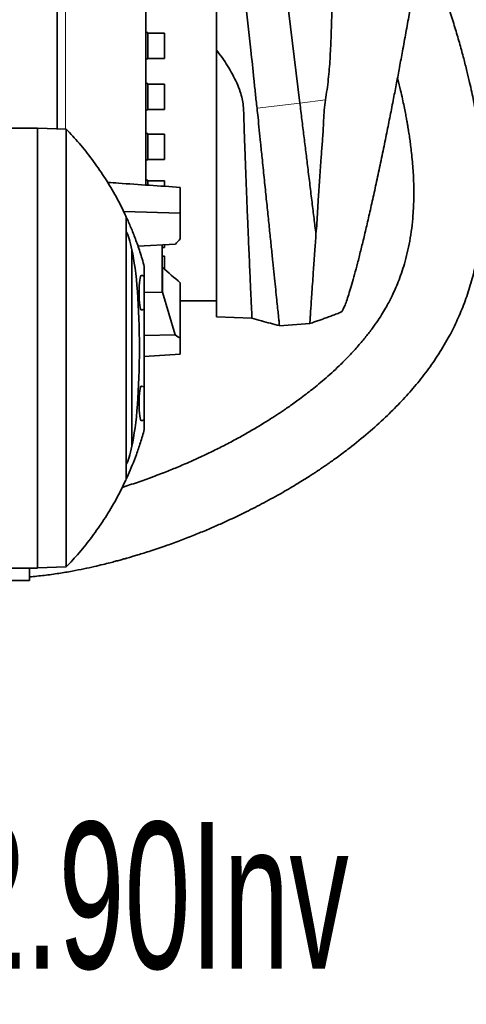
# Model space of a CAD drawing. Header units: millimetres. Extents: x 0 to 11920, y 0 to 8400.
# Tile 32 of 58: x 9238 to 9561, y 1082 to 1794. Entities that reach past the tile are written whole.
import ezdxf

# ---------------------------------------------------------------- set-up
doc = ezdxf.new("R2010")
doc.units = ezdxf.units.MM
doc.header["$LTSCALE"] = 20
doc.layers.add('SVART_TEXT', color=7, linetype='Continuous')
doc.styles.add('SLDTEXTSTYLE0', font='TXT', dxfattribs={"width": 0.605})

msp = doc.modelspace()

# ---------------------------------------------------------------- linework, layer by layer
at = {"color": 7, "linetype": 'Continuous', "lineweight": 35}
for p, q in [((9440.55, 1733.5), (9405.58, 2019.49)), ((9265.24, 1951.49), (9265.24, 1714.89)), ((9329.24, 1912.46), (9329.24, 1756.49)), ((9330.74, 1784.44), (9329.24, 1784.44)), ((9330.74, 1784.44), (9330.74, 1765.44)), ((9342.74, 1784.07), (9330.74, 1784.07)), ((9342.74, 1783.71), (9342.74, 1784.07)), ((9342.74, 1765.8), (9342.74, 1783.71)), ((9380.24, 1578.99), (9380.24, 1771.8)), ((9329.24, 1765.44), (9330.74, 1765.44)), ((9330.74, 1765.8), (9342.74, 1765.8)), ((9329.24, 1756.49), (9329.24, 1674.22)), ((9330.74, 1747.54), (9329.24, 1747.54)), ((9330.74, 1747.54), (9330.74, 1728.54)), ((9342.74, 1747.17), (9330.74, 1747.17)), ((9342.74, 1746.09), (9342.74, 1747.17)), ((9342.74, 1728.9), (9342.74, 1746.09)), ((9329.24, 1728.54), (9330.74, 1728.54)), ((9330.74, 1728.9), (9342.74, 1728.9)), ((9251.24, 1715.49), (9210.77, 1715.49)), ((9251.24, 1715.49), (9251.24, 1397.49)), ((9271.87, 1714.66), (9251.24, 1715.38)), ((9330.74, 1711.45), (9329.24, 1711.45)), ((9330.74, 1711.45), (9330.74, 1692.45)), ((9342.74, 1711.08), (9330.74, 1711.08)), ((9342.74, 1708.92), (9342.74, 1711.08)), ((9342.74, 1692.81), (9342.74, 1708.92)), ((9329.24, 1692.45), (9330.74, 1692.45)), ((9330.74, 1692.81), (9342.74, 1692.81)), ((9330.74, 1677.74), (9329.24, 1677.74)), ((9330.74, 1677.74), (9330.74, 1674.2)), ((9342.74, 1677.37), (9330.74, 1677.37)), ((9342.74, 1673.4), (9342.74, 1677.37)), ((9354.24, 1672.58), (9354.24, 1653.95)), ((9354.24, 1653.95), (9313.36, 1655.08)), ((9354.24, 1653.95), (9354.24, 1635.32)), ((9452.12, 1638.93), (9452.11, 1638.95)), ((9323.67, 1629.99), (9350.65, 1631.45)), ((9341.24, 1630.9), (9341.24, 1596.92)), ((9342.74, 1629.25), (9342.74, 1630.88)), ((9319.27, 1627.41), (9319.27, 1485.56)), ((9341.24, 1629.25), (9342.74, 1629.25)), ((9342.74, 1622.83), (9341.24, 1622.83)), ((9342.74, 1615.87), (9342.74, 1622.83)), ((9328.24, 1608.49), (9328.24, 1615.3)), ((9342.74, 1613.59), (9342.74, 1615.87)), ((9328.24, 1608.49), (9326.21, 1609.03)), ((9328.24, 1608.49), (9328.24, 1596.49)), ((9341.26, 1596.92), (9341.26, 1614.93)), ((9354.24, 1603.64), (9354.24, 1563.33)), ((9328.24, 1596.7), (9341.24, 1596.92)), ((9328.24, 1596.49), (9328.24, 1584.49)), ((9341.24, 1596.92), (9341.26, 1596.92)), ((9350.6, 1565.96), (9341.26, 1596.92)), ((9354.24, 1590.49), (9380.24, 1590.49)), ((9326.21, 1583.94), (9328.24, 1584.49)), ((9328.24, 1528.49), (9328.24, 1584.49)), ((9380.24, 1578.99), (9405.96, 1578.09)), ((9425.8, 1572.62), (9447.71, 1574.14)), ((9328.24, 1565.52), (9350.6, 1565.96)), ((9354.24, 1563.33), (9354.24, 1552.16)), ((9354.24, 1552.16), (9328.24, 1550.26)), ((9328.24, 1528.49), (9326.21, 1529.03)), ((9328.24, 1528.49), (9328.24, 1516.49)), ((9328.24, 1516.49), (9328.24, 1504.49)), ((9326.21, 1503.94), (9328.24, 1504.49)), ((9328.24, 1497.68), (9328.24, 1504.49)), ((9251.24, 1397.49), (9210.77, 1397.49)), ((9245.36, 1397.49), (9245.36, 1394.49)), ((9271.87, 1398.31), (9251.24, 1397.59)), ((9245.36, 1388.49), (9226.57, 1388.49)), ((9245.36, 1394.49), (9245.36, 1388.49))]:
    msp.add_line(p, q, dxfattribs=at)
at = {"color": 8, "linetype": 'Continuous', "lineweight": 18}
for p, q in [((9271.24, 1714.69), (9271.24, 1942.99)), ((9440.55, 1733.5), (9409.59, 1729.93)), ((9459.06, 1735.89), (9440.55, 1733.5))]:
    msp.add_line(p, q, dxfattribs=at)
at = {"color": 7, "linetype": 'Continuous', "lineweight": 35}
for centre, major_axis, ratio, start_param, end_param in [((9312.69, 1556.49), (0, 86), 0.13522, 5.682101, 6.06208), ((9367.98, 1746.64), (198.31, 243.37), 0.199412, 4.387371, 4.405027), ((9313.56, 1556.49), (0, 82.45), 0.135634, 3.676759, 5.748019), ((9326.15, 1596.49), (0, 12.55), 0.135309, 6.246945, 7.853982), ((9382.32, 1751.76), (-133.64, 188.22), 0.527875, 1.960944, 2.040664), ((9326.15, 1596.49), (0, 12.55), 0.135309, 1.570796, 3.177833), ((9366.23, 1762.29), (-163.91, 230.84), 0.527875, 2.133471, 2.151344), ((9326.15, 1516.49), (0, 12.55), 0.135309, 6.246945, 7.853982), ((9326.15, 1516.49), (0, 12.55), 0.135309, 1.570796, 3.177833), ((9312.69, 1556.49), (0, 86), 0.13522, 3.362698, 3.742677)]:
    msp.add_ellipse(centre, major_axis=major_axis, ratio=ratio, start_param=start_param, end_param=end_param, dxfattribs=at)
for points, knots in [([(9459.06, 1735.89), (9459.79, 1740.81), (9461.24, 1750.66), (9462.37, 1765.54), (9463.08, 1780.46), (9463.53, 1795.4), (9463.97, 1810.34), (9466.3, 1850.95), (9469.33, 1892.68), (9472.45, 1935.58), (9473.89, 1953.98), (9475.1, 1972.38), (9475.88, 1990.8), (9475.9, 2013.33), (9474.65, 2039.95), (9472.28, 2070.61), (9469.17, 2101.21), (9465.68, 2131.78), (9462.09, 2162.34), (9456.75, 2213.25), (9450.1, 2284.55), (9442.44, 2359.88), (9436.72, 2419.03), (9432.96, 2461.98), (9429.13, 2504.93), (9425.02, 2547.85), (9421.68, 2576.39), (9420.01, 2590.66)], [0, 0, 0, 0, 0.017359, 0.034723, 0.052115, 0.06953, 0.086943, 0.104335, 0.211618, 0.233091, 0.254574, 0.27605, 0.297508, 0.318959, 0.354791, 0.390626, 0.426488, 0.462371, 0.498255, 0.534118, 0.641401, 0.748685, 0.798948, 0.849217, 0.899483, 0.949743, 1, 1, 1, 1]), ([(9409.6, 1729.93), (9409.18, 1733.4), (9408.34, 1740.36), (9407.16, 1754.31), (9401.84, 1799.55), (9394.09, 1876.25), (9385.07, 1960.01), (9380.1, 2008.95), (9378.67, 2023.02)], [0, 0, 0, 0, 0.035632, 0.071284, 0.142549, 0.49927, 0.855991, 1, 1, 1, 1]), ([(9470.07, 1582.39), (9470.29, 1582.5), (9470.79, 1582.75), (9471.81, 1584.5), (9473.09, 1587.36), (9474.56, 1591.35), (9476.21, 1596.37), (9478.03, 1602.45), (9480.02, 1609.56), (9482.16, 1617.67), (9484.46, 1626.76), (9486.89, 1636.75), (9489.44, 1647.64), (9492.11, 1659.39), (9494.88, 1671.94), (9497.72, 1685.19), (9500.53, 1698.58), (9503.2, 1711.68), (9505.73, 1724.29), (9508.09, 1736.34), (9510.34, 1748.03), (9512.5, 1759.49), (9514.75, 1771.62), (9517.07, 1784.35), (9519.88, 1799.83), (9525.39, 1830.32), (9531.92, 1866.23), (9538.96, 1905.2), (9542.54, 1924.81), (9544.33, 1934.62)], [0, 0, 0, 0, 0.0238175, 0.0542625, 0.0849495, 0.1152029, 0.1456854, 0.1763714, 0.2072867, 0.2385956, 0.2701102, 0.3019091, 0.3339133, 0.3666159, 0.3995884, 0.4327774, 0.4664654, 0.496843, 0.5252916, 0.5538764, 0.5791457, 0.6045056, 0.631115, 0.6608875, 0.6906713, 0.7358849, 0.8674481, 0.9337172, 1, 1, 1, 1]), ([(9380.24, 1828.15), (9380.24, 1818.77), (9380.24, 1800), (9380.24, 1781.2), (9380.24, 1771.8)], [0, 0, 0, 0, 0.4999794, 1, 1, 1, 1]), ([(9245.36, 1391.13), (9248.93, 1391.45), (9256.05, 1392.1), (9266.29, 1393.55), (9275.84, 1395.17), (9284.36, 1396.85), (9291.82, 1398.48), (9298.06, 1399.96), (9303.15, 1401.24), (9307.24, 1402.31), (9310.6, 1403.22), (9313.33, 1403.98), (9315.6, 1404.62), (9317.81, 1405.26), (9320.49, 1406.05), (9323.93, 1407.08), (9328.18, 1408.4), (9333.18, 1410), (9338.75, 1411.86), (9346.11, 1414.41), (9354.77, 1417.59), (9364.44, 1421.36), (9373.51, 1425.09), (9381.98, 1428.77), (9391.38, 1433.04), (9402.21, 1438.24), (9414.92, 1444.77), (9425.5, 1450.61), (9433.61, 1455.33), (9438.75, 1458.42), (9443.31, 1461.24), (9447.15, 1463.68), (9450.29, 1465.7), (9452.7, 1467.29), (9454.58, 1468.55), (9456.34, 1469.73), (9458.41, 1471.14), (9461.02, 1472.95), (9464.17, 1475.16), (9467.84, 1477.8), (9471.96, 1480.85), (9479.46, 1486.56), (9489.78, 1494.93), (9501.9, 1505.84), (9512.66, 1516.57), (9522.32, 1527.25), (9531.4, 1538.51), (9539.96, 1550.64), (9547.39, 1562.96), (9553.65, 1575.32), (9558.81, 1587.5), (9563.18, 1600.15), (9566.72, 1613.17), (9569.45, 1626.48), (9571.26, 1639.33), (9572.34, 1651.64), (9572.83, 1663.32), (9572.82, 1674.79), (9572.44, 1684.47), (9571.92, 1692.23), (9571.4, 1698.23), (9570.81, 1703.84), (9570.18, 1709.05), (9569.63, 1713.15), (9569.21, 1716.04), (9568.96, 1717.65), (9568.77, 1718.93), (9568.53, 1720.46), (9568.15, 1722.77), (9567.6, 1726.05), (9566.84, 1730.28), (9565.84, 1735.47), (9564.58, 1741.65), (9562.99, 1748.83), (9561.05, 1757), (9558.73, 1766.11), (9556, 1776.13), (9552.85, 1786.97), (9549.27, 1798.56), (9546, 1808.68), (9543.87, 1814.92), (9543.12, 1817.08)], [0, 0, 0, 0, 0.017517, 0.034995, 0.051026, 0.065464, 0.078182, 0.089071, 0.097566, 0.104475, 0.110302, 0.115061, 0.118735, 0.122153, 0.126608, 0.13274, 0.140181, 0.148952, 0.159077, 0.169718, 0.188044, 0.20545, 0.221883, 0.237298, 0.251847, 0.273695, 0.297605, 0.323532, 0.334256, 0.344565, 0.353508, 0.361081, 0.367289, 0.372137, 0.375499, 0.378558, 0.382727, 0.388017, 0.394422, 0.401934, 0.410544, 0.419946, 0.448839, 0.476461, 0.500464, 0.523535, 0.546873, 0.570814, 0.595254, 0.615914, 0.636817, 0.657853, 0.67891, 0.700032, 0.721276, 0.739252, 0.757369, 0.775457, 0.792295, 0.802133, 0.811397, 0.820091, 0.828214, 0.835621, 0.839202, 0.841692, 0.843125, 0.845198, 0.848839, 0.85394, 0.860556, 0.868687, 0.878333, 0.88971, 0.90265, 0.917143, 0.933172, 0.950707, 0.969354, 0.989357, 1, 1, 1, 1]), ([(9405.96, 1578.23), (9405.97, 1578.19), (9405.97, 1578.02), (9405.93, 1579.01), (9405.82, 1581.19), (9405.66, 1584.73), (9405.44, 1589.46), (9405.17, 1595.37), (9404.85, 1602.38), (9404.48, 1610.55), (9404.07, 1619.74), (9403.63, 1629.85), (9403.17, 1640.82), (9402.67, 1652.74), (9402.22, 1663.87), (9401.83, 1673.76), (9401.51, 1682.16), (9401.18, 1690.8), (9400.84, 1700.24), (9400.5, 1710.49), (9400.15, 1719.5), (9400.05, 1726.57), (9399.72, 1731.61), (9398.94, 1736.67), (9397.48, 1742.23), (9395.04, 1748.13), (9391.85, 1754.35), (9388.45, 1760.5), (9384.59, 1766.36), (9381.68, 1770), (9380.24, 1771.8)], [0, 0, 0, 0, 0.015651, 0.06488, 0.114453, 0.16456, 0.215397, 0.264625, 0.314197, 0.364302, 0.415134, 0.464236, 0.513679, 0.564193, 0.615078, 0.646106, 0.677134, 0.708508, 0.739881, 0.777519, 0.815309, 0.832253, 0.84924, 0.866346, 0.88365, 0.906694, 0.929997, 0.953384, 0.976906, 1, 1, 1, 1]), ([(9511.01, 1751.62), (9511.08, 1751.34), (9511.86, 1748.39), (9513.07, 1743.34), (9514.58, 1736.74), (9515.74, 1731.27), (9516.68, 1726.56), (9517.43, 1722.59), (9518.01, 1719.32), (9518.48, 1716.59), (9518.87, 1714.2), (9519.23, 1711.93), (9519.57, 1709.69), (9519.99, 1706.73), (9520.54, 1702.67), (9521.19, 1697.22), (9522, 1689.07), (9522.71, 1678.4), (9522.92, 1665.45), (9522.4, 1653.6), (9521.33, 1643), (9519.94, 1633.95), (9518.17, 1625.41), (9516.13, 1617.64), (9513.94, 1610.7), (9511.67, 1604.52), (9509.41, 1599.09), (9507.27, 1594.47), (9505.17, 1590.3), (9502.92, 1586.14), (9500.18, 1581.49), (9496.84, 1576.3), (9492.84, 1570.62), (9488.11, 1564.46), (9482.56, 1557.83), (9476.1, 1550.76), (9469.65, 1544.3), (9463.53, 1538.59), (9458.22, 1533.9), (9453.1, 1529.6), (9448.38, 1525.81), (9443.77, 1522.23), (9439.41, 1518.98), (9435.49, 1516.14), (9432.65, 1514.14), (9430.78, 1512.85), (9429.51, 1511.97), (9428.16, 1511.05), (9426.29, 1509.79), (9423.81, 1508.14), (9420.84, 1506.21), (9416.53, 1503.47), (9410.77, 1499.91), (9403.32, 1495.53), (9395, 1490.87), (9386.2, 1486.2), (9377.47, 1481.83), (9369.4, 1477.98), (9362.49, 1474.84), (9356.7, 1472.31), (9351.9, 1470.28), (9347.32, 1468.4), (9342.52, 1466.49), (9337.12, 1464.4), (9331.56, 1462.34), (9325.92, 1460.33), (9320.46, 1458.46), (9315.87, 1456.94), (9313.15, 1456.09), (9312.29, 1455.82)], [0, 0, 0, 0, 0.0019939, 0.0213293, 0.0361974, 0.0491799, 0.0603032, 0.0695921, 0.0773645, 0.0833713, 0.0889121, 0.0942251, 0.0993118, 0.1046712, 0.1150589, 0.1278218, 0.142899, 0.1720862, 0.2022514, 0.233338, 0.2550871, 0.2771784, 0.297962, 0.317031, 0.334462, 0.3503022, 0.3645681, 0.377252, 0.3874931, 0.3989353, 0.4122243, 0.4274808, 0.444858, 0.4641597, 0.4858139, 0.5099391, 0.5366395, 0.5550808, 0.5736113, 0.5906481, 0.6060918, 0.6198724, 0.6353108, 0.647704, 0.6569825, 0.6619494, 0.6650877, 0.6688069, 0.6745634, 0.6823713, 0.6917245, 0.7018179, 0.7216713, 0.7438814, 0.7684474, 0.7951852, 0.8207303, 0.8437252, 0.8641454, 0.8791612, 0.8923995, 0.9042184, 0.9172891, 0.9321391, 0.948722, 0.9629283, 0.9781304, 0.9930676, 1, 1, 1, 1]), ([(9425.79, 1572.74), (9425.79, 1572.76), (9425.79, 1572.81), (9425.62, 1574.38), (9425.33, 1577.2), (9424.91, 1581.29), (9424.36, 1586.52), (9423.69, 1592.97), (9422.91, 1600.54), (9422.02, 1609.16), (9421.03, 1618.73), (9419.93, 1629.34), (9418.74, 1640.81), (9417.48, 1653.06), (9416.15, 1665.96), (9414.75, 1679.6), (9413.38, 1692.7), (9412.24, 1704.25), (9411.18, 1713.98), (9410.45, 1722.32), (9409.85, 1727.65), (9409.59, 1729.92)], [0, 0, 0, 0, 0.043327, 0.101425, 0.160372, 0.217428, 0.274884, 0.332745, 0.391583, 0.448851, 0.506518, 0.564603, 0.623653, 0.681222, 0.73919, 0.797771, 0.857193, 0.901891, 0.937583, 0.973368, 1, 1, 1, 1]), ([(9452.11, 1638.95), (9451.67, 1642.61), (9450.77, 1649.94), (9449.32, 1661.76), (9447.81, 1674.11), (9446.32, 1686.33), (9444.86, 1698.27), (9443.45, 1709.83), (9442.01, 1721.57), (9441.04, 1729.53), (9440.55, 1733.5)], [0, 0, 0, 0, 0.134755, 0.269583, 0.40448, 0.53944, 0.654535, 0.769665, 0.884822, 1, 1, 1, 1]), ([(9452.11, 1638.95), (9452.38, 1641.61), (9452.92, 1646.92), (9453.31, 1655.31), (9453.9, 1665.53), (9454.77, 1677.81), (9455.67, 1690.88), (9456.56, 1702.87), (9457.28, 1712.47), (9457.71, 1721.02), (9458.05, 1728.46), (9458.72, 1733.41), (9459.06, 1735.89)], [0, 0, 0, 0, 0.095153, 0.1904, 0.285568, 0.432183, 0.5788, 0.683315, 0.787831, 0.858598, 0.929383, 1, 1, 1, 1]), ([(9271.87, 1398.31), (9271.79, 1398.41), (9271.63, 1398.61), (9271.87, 1400.29), (9271.89, 1403), (9271.84, 1406.81), (9271.88, 1411.63), (9271.87, 1417.44), (9271.86, 1424.3), (9271.86, 1432.1), (9271.87, 1440.74), (9271.86, 1450.19), (9271.86, 1460.52), (9271.86, 1471.52), (9271.87, 1483.04), (9271.86, 1495.04), (9271.87, 1507.63), (9271.87, 1520.54), (9271.86, 1533.62), (9271.87, 1546.82), (9271.87, 1560.25), (9271.86, 1573.62), (9271.87, 1586.77), (9271.87, 1599.69), (9271.86, 1612.44), (9271.87, 1624.77), (9271.87, 1636.52), (9271.86, 1647.68), (9271.86, 1658.33), (9271.87, 1668.21), (9271.86, 1677.24), (9271.86, 1685.4), (9271.87, 1692.73), (9271.87, 1699.07), (9271.87, 1704.34), (9271.88, 1708.58), (9271.84, 1711.78), (9271.92, 1713.61), (9271.8, 1714.52), (9271.84, 1714.62), (9271.87, 1714.66)], [0, 0, 0, 0, 0.026072, 0.0523379, 0.0791568, 0.1061686, 0.1323253, 0.1586605, 0.1855584, 0.2126509, 0.2390233, 0.2655788, 0.2927118, 0.3200445, 0.3464147, 0.372968, 0.4000986, 0.4274288, 0.4538012, 0.4803568, 0.50749, 0.5348227, 0.5611932, 0.5877469, 0.6148779, 0.6422085, 0.6685787, 0.6951318, 0.7222625, 0.7495927, 0.7759639, 0.8025182, 0.82965, 0.8569815, 0.8833516, 0.9099048, 0.9370354, 0.9643659, 0.9821547, 1, 1, 1, 1]), ([(9315.18, 1651.09), (9314.73, 1652.14), (9312.29, 1657.78), (9306.99, 1667.61), (9299.27, 1680.52), (9290.63, 1692.84), (9281.56, 1704.31), (9274.99, 1711.32), (9271.86, 1714.66)], [0, 0, 0, 0, 0.044056, 0.238502, 0.432893, 0.627428, 0.822311, 1, 1, 1, 1]), ([(9301.79, 1676.16), (9304.37, 1675.98), (9321.85, 1674.79), (9339.34, 1673.6), (9354.24, 1672.58)], [0, 0, 0, 0, 0.147509, 1, 1, 1, 1]), ([(9315.24, 1461.85), (9315.24, 1461.84), (9315.24, 1461.83), (9315.24, 1462.14), (9315.24, 1462.72), (9315.24, 1463.69), (9315.24, 1465.03), (9315.24, 1466.73), (9315.24, 1469.01), (9315.24, 1472.01), (9315.24, 1475.9), (9315.24, 1480.41), (9315.24, 1485.45), (9315.24, 1490.97), (9315.24, 1496.93), (9315.24, 1503.38), (9315.24, 1510.2), (9315.24, 1517.31), (9315.24, 1524.66), (9315.24, 1532.33), (9315.24, 1540.16), (9315.24, 1548.04), (9315.24, 1555.97), (9315.24, 1564), (9315.24, 1571.95), (9315.24, 1579.74), (9315.24, 1587.36), (9315.24, 1594.84), (9315.24, 1602.03), (9315.24, 1608.84), (9315.24, 1615.27), (9315.24, 1621.36), (9315.24, 1626.96), (9315.24, 1632.02), (9315.24, 1636.54), (9315.24, 1640.55), (9315.24, 1643.95), (9315.24, 1646.69), (9315.24, 1648.81), (9315.24, 1650.29), (9315.24, 1651.15), (9315.24, 1651.13), (9315.24, 1651.12)], [0, 0, 0, 0, 0.0215292, 0.0399673, 0.0584009, 0.0773434, 0.0962875, 0.115533, 0.1347783, 0.1603379, 0.1860755, 0.212372, 0.2388596, 0.2644194, 0.2901589, 0.3164576, 0.3429472, 0.3684931, 0.3942164, 0.4204982, 0.4469737, 0.4725222, 0.4982476, 0.5245315, 0.5510084, 0.5765872, 0.6023443, 0.6286619, 0.6551725, 0.6807284, 0.7064611, 0.732751, 0.7592355, 0.7847774, 0.8104944, 0.8367661, 0.8632319, 0.8888191, 0.914584, 0.9409122, 0.9674393, 1, 1, 1, 1]), ([(9315.24, 1651.12), (9316.35, 1648.66), (9318.55, 1643.74), (9321.83, 1635.43), (9324.54, 1627.72), (9326.67, 1620.92), (9327.72, 1617.17), (9328.24, 1615.3)], [0, 0, 0, 0, 0.24911, 0.498443, 0.748857, 0.874433, 1, 1, 1, 1]), ([(9447.7, 1574.28), (9447.7, 1574.24), (9447.69, 1574.07), (9447.78, 1575.11), (9447.91, 1577.37), (9448.15, 1580.92), (9448.48, 1585.7), (9448.89, 1591.66), (9449.37, 1598.73), (9449.86, 1605.94), (9450.35, 1612.99), (9450.8, 1619.52), (9451.17, 1626.08), (9451.84, 1632.55), (9452.02, 1636.8), (9452.12, 1638.93)], [0, 0, 0, 0, 0.0305362, 0.1287853, 0.2227154, 0.3173011, 0.4128953, 0.5098646, 0.6039584, 0.6986883, 0.763703, 0.8281649, 0.8928236, 0.9463551, 1, 1, 1, 1]), ([(9447.75, 1574.16), (9448.37, 1574.37), (9450, 1574.93), (9452.62, 1575.85), (9455.63, 1576.92), (9458.21, 1577.85), (9460.35, 1578.64), (9462.06, 1579.27), (9463.78, 1579.91), (9465.5, 1580.55), (9467.22, 1581.2), (9468.75, 1581.79), (9469.71, 1582.16), (9470.1, 1582.31)], [0, 0, 0, 0, 0.0827676, 0.2171617, 0.3513439, 0.4855003, 0.562221, 0.6390286, 0.7159577, 0.7930428, 0.8703185, 0.9478193, 1, 1, 1, 1]), ([(9405.94, 1578.15), (9408.2, 1577.48), (9414.77, 1575.51), (9421.41, 1573.79), (9425.78, 1572.67)], [0, 0, 0, 0, 0.343143, 1, 1, 1, 1]), ([(9328.24, 1497.68), (9327.78, 1496.01), (9326.84, 1492.67), (9324.95, 1486.53), (9322.53, 1479.46), (9319.58, 1471.81), (9317.15, 1466.03), (9315.69, 1462.85), (9315.24, 1461.86)], [0, 0, 0, 0, 0.111658, 0.223322, 0.447282, 0.672477, 0.897891, 1, 1, 1, 1]), ([(9271.88, 1398.32), (9275, 1401.66), (9281.56, 1408.65), (9290.63, 1420.12), (9299.27, 1432.45), (9306.99, 1445.35), (9312.29, 1455.19), (9314.73, 1460.84), (9315.18, 1461.88)], [0, 0, 0, 0, 0.177366, 0.372298, 0.566882, 0.761323, 0.95582, 1, 1, 1, 1])]:
    msp.add_open_spline(points, degree=3, knots=knots, dxfattribs=at)

# ---------------------------------------------------------------- texts
at = {"layer": 'SVART_TEXT', "insert": (8642.8, 1213.9), "char_height": 105.8333, "attachment_point": 1, "style": 'SLDTEXTSTYLE0'}
msp.add_mtext('IRB 6700-245/2.90Inv', dxfattribs=at)

doc.saveas('drawing.dxf')
